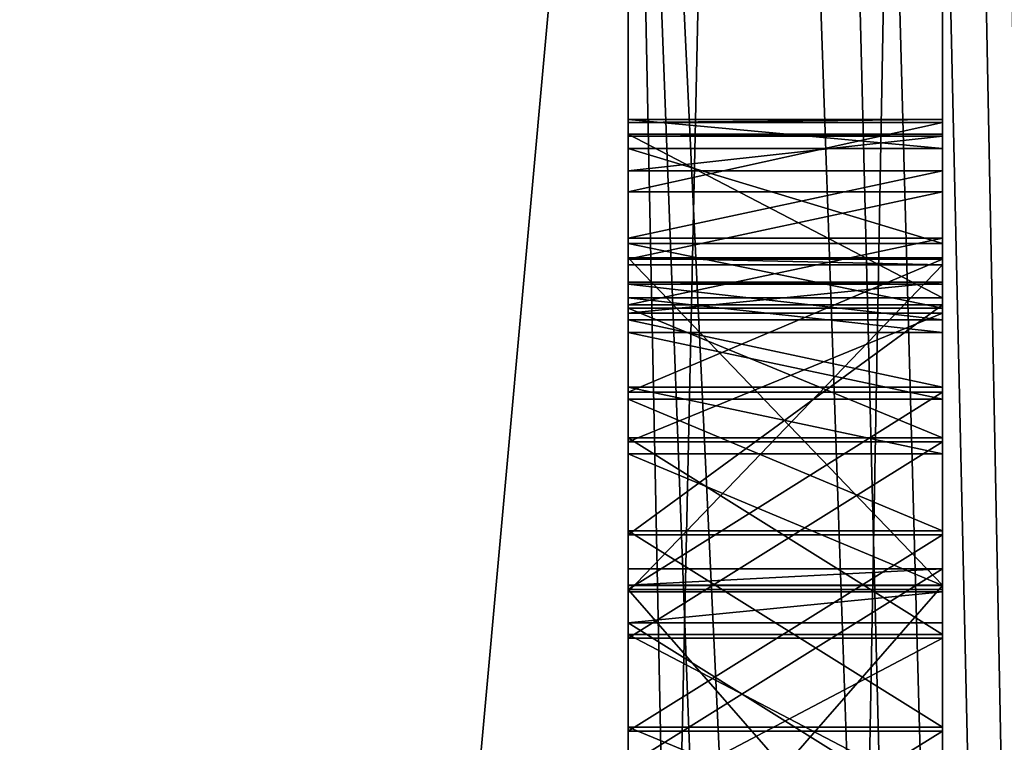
# Model space of a CAD drawing. Header units: millimetres. Extents: x -25 to 90, y -3 to 328.
# Tile 47 of 139: x 40.306 to 40.62, y 49.487 to 49.716. Entities that reach past the tile are written whole.
import ezdxf

# ---------------------------------------------------------------- set-up
doc = ezdxf.new("R2010")
doc.units = ezdxf.units.MM
doc.header["$LTSCALE"] = 65.185185
for name, color, linetype in [('101', 7, 'CONTINUOUS'), ('112', 7, 'CONTINUOUS'), ('115', 7, 'CONTINUOUS'), ('116', 7, 'CONTINUOUS'), ('119', 7, 'CONTINUOUS'), ('120', 7, 'CONTINUOUS'), ('124', 7, 'CONTINUOUS'), ('129', 7, 'CONTINUOUS'), ('130', 7, 'CONTINUOUS'), ('131', 7, 'CONTINUOUS'), ('132', 7, 'CONTINUOUS'), ('133', 7, 'CONTINUOUS'), ('134', 7, 'CONTINUOUS'), ('135', 7, 'CONTINUOUS'), ('342', 7, 'CONTINUOUS'), ('343', 7, 'CONTINUOUS'), ('344', 7, 'CONTINUOUS'), ('345', 7, 'CONTINUOUS'), ('346', 7, 'CONTINUOUS'), ('347', 7, 'CONTINUOUS'), ('348', 7, 'CONTINUOUS'), ('349', 7, 'CONTINUOUS'), ('350', 7, 'CONTINUOUS'), ('351', 7, 'CONTINUOUS'), ('352', 7, 'CONTINUOUS'), ('353', 7, 'CONTINUOUS'), ('354', 7, 'CONTINUOUS'), ('358', 7, 'CONTINUOUS'), ('359', 7, 'CONTINUOUS'), ('360', 7, 'CONTINUOUS'), ('361', 7, 'CONTINUOUS'), ('362', 7, 'CONTINUOUS'), ('363', 7, 'CONTINUOUS'), ('364', 7, 'CONTINUOUS'), ('365', 7, 'CONTINUOUS'), ('366', 7, 'CONTINUOUS'), ('367', 7, 'CONTINUOUS'), ('368', 7, 'CONTINUOUS'), ('369', 7, 'CONTINUOUS'), ('378', 7, 'CONTINUOUS'), ('379', 7, 'CONTINUOUS'), ('380', 7, 'CONTINUOUS'), ('381', 7, 'CONTINUOUS'), ('382', 7, 'CONTINUOUS'), ('383', 7, 'CONTINUOUS'), ('384', 7, 'CONTINUOUS'), ('385', 7, 'CONTINUOUS'), ('386', 7, 'CONTINUOUS'), ('387', 7, 'CONTINUOUS'), ('397', 7, 'CONTINUOUS'), ('399', 7, 'CONTINUOUS'), ('4', 7, 'CONTINUOUS'), ('404', 7, 'CONTINUOUS'), ('405', 7, 'CONTINUOUS'), ('7', 7, 'CONTINUOUS'), ('727', 7, 'CONTINUOUS'), ('731', 7, 'CONTINUOUS')]:
    doc.layers.add(name, color=color, linetype=linetype)

msp = doc.modelspace()

# ---------------------------------------------------------------- linework, layer by layer
at = {"layer": '101', "linetype": 'CONTINUOUS'}
for points in [[(40.5, 50, -21), (40.5, 43.5104, -19.97211), (0, 50, -21), (40.5, 50, -21)], [(0, 50, -21), (40.5, 43.5104, -19.97211), (6.77754, 44.62909, -20.30156), (0, 50, -21)], [(40.5, 50, 21), (0, 50, 21), (6.77732, 44.62926, 20.30161), (40.5, 50, 21)], [(40.5, 43.5104, 19.97211), (40.5, 50, 21), (6.77732, 44.62926, 20.30161), (40.5, 43.5104, 19.97211)]]:
    msp.add_3dface(points, dxfattribs=at)
at = {"layer": '112', "linetype": 'CONTINUOUS'}
for points in [[(40.5, 55.22419, 16.07227), (40.5, 50, 16.29282), (40.5, 49.35431, 16.3381), (40.5, 55.22419, 16.07227)], [(40.5, 50.54157, 16.34106), (40.5, 55.22419, 16.07227), (40.5, 49.40637, 16.33962), (40.5, 50.54157, 16.34106)], [(40.5, 55.22419, 16.07227), (40.5, 49.35431, 16.3381), (40.5, 49.40637, 16.33962), (40.5, 55.22419, 16.07227)], [(40.5, 44.77581, -16.07227), (40.5, 50, -16.29282), (40.5, 50.61444, -16.33848), (40.5, 44.77581, -16.07227)], [(40.5, 50.55198, -16.34071), (40.5, 44.77581, -16.07227), (40.5, 50.61444, -16.33848), (40.5, 50.55198, -16.34071)], [(40.5, 49.47925, -16.34176), (40.5, 44.77581, -16.07227), (40.5, 50.55198, -16.34071), (40.5, 49.47925, -16.34176)], [(40.5, 50.31248, -16.34713), (40.5, 49.47925, -16.34176), (40.5, 50.55198, -16.34071), (40.5, 50.31248, -16.34713)], [(40.5, 50.48951, 16.34268), (40.5, 50.54157, 16.34106), (40.5, 49.5209, 16.34298), (40.5, 50.48951, 16.34268)], [(40.5, 49.5209, 16.34298), (40.5, 50.54157, 16.34106), (40.5, 49.40637, 16.33962), (40.5, 49.5209, 16.34298)], [(40.5, 50.29165, 16.34742), (40.5, 50.48951, 16.34268), (40.5, 49.58338, 16.34481), (40.5, 50.29165, 16.34742)], [(40.5, 49.58338, 16.34481), (40.5, 50.48951, 16.34268), (40.5, 49.5209, 16.34298), (40.5, 49.58338, 16.34481)], [(40.5, 49.54172, -16.34391), (40.5, 49.47925, -16.34176), (40.5, 50.31248, -16.34713), (40.5, 49.54172, -16.34391)], [(40.5, 49.54172, -16.34391), (40.5, 50.31248, -16.34713), (40.5, 50.24999, -16.34809), (40.5, 49.54172, -16.34391)], [(40.5, 49.77083, 16.34953), (40.5, 50.29165, 16.34742), (40.5, 49.58338, 16.34481), (40.5, 49.77083, 16.34953)], [(40.5, 49.89583, -16.34968), (40.5, 49.54172, -16.34391), (40.5, 50.24999, -16.34809), (40.5, 49.89583, -16.34968)], [(40.5, 50, -16.29282), (40.5, 44.77581, -16.07227), (40.5, 44.96352, -15.49483), (40.5, 50, -16.29282)], [(40.5, 50, -16.9), (40.5, 47.35529, -16.69178), (40.5, 49.46205, -16.84146), (40.5, 50, -16.9)], [(40.5, 50, -16.9), (40.5, 49.46205, -16.84146), (40.5, 49.52452, -16.84361), (40.5, 50, -16.9)], [(40.5, 50, -16.9), (40.5, 49.52452, -16.84361), (40.5, 49.89329, -16.84967), (40.5, 50, -16.9)], [(40.5, 44.77581, 16.07227), (40.5, 50, 16.9), (40.5, 49.42794, 16.67018), (40.5, 44.77581, 16.07227)], [(40.5, 50, 16.9), (40.5, 49.84299, 16.69012), (40.5, 49.55258, 16.68448), (40.5, 50, 16.9)], [(40.5, 49.42794, 16.67018), (40.5, 50, 16.9), (40.5, 49.4901, 16.68265), (40.5, 49.42794, 16.67018)], [(40.5, 49.4901, 16.68265), (40.5, 50, 16.9), (40.5, 49.55258, 16.68448), (40.5, 49.4901, 16.68265)], [(40.5, 44.96352, 15.49483), (40.5, 44.77581, 16.07227), (40.5, 50, 16.29282), (40.5, 44.96352, 15.49483)], [(40.5, 50, 16.29282), (40.5, 44.77581, 16.07227), (40.5, 49.35431, 16.3381), (40.5, 50, 16.29282)], [(40.5, 49.8437, -16.36005), (40.5, 49.54172, -16.34391), (40.5, 49.89583, -16.34968), (40.5, 49.8437, -16.36005)], [(40.5, 49.89329, -16.84967), (40.5, 49.52452, -16.84361), (40.5, 49.84126, -16.83877), (40.5, 49.89329, -16.84967)], [(40.5, 49.79145, -16.3917), (40.5, 49.54172, -16.34391), (40.5, 49.8437, -16.36005), (40.5, 49.79145, -16.3917)], [(40.5, 49.84299, 16.69012), (40.5, 49.81177, 16.67941), (40.5, 49.55258, 16.68448), (40.5, 49.84299, 16.69012)], [(40.5, 49.84126, -16.83877), (40.5, 49.52452, -16.84361), (40.5, 49.78934, -16.80659), (40.5, 49.84126, -16.83877)], [(40.5, 49.81177, 16.67941), (40.5, 49.79098, 16.65809), (40.5, 49.62577, 16.67598), (40.5, 49.81177, 16.67941)], [(40.5, 49.55258, 16.68448), (40.5, 49.81177, 16.67941), (40.5, 49.62577, 16.67598), (40.5, 49.55258, 16.68448)], [(40.5, 49.75999, -16.4341), (40.5, 49.54172, -16.34391), (40.5, 49.79145, -16.3917), (40.5, 49.75999, -16.4341)], [(40.5, 49.79098, 16.65809), (40.5, 49.77026, 16.60485), (40.5, 49.66836, 16.6453), (40.5, 49.79098, 16.65809)], [(40.5, 49.62577, 16.67598), (40.5, 49.79098, 16.65809), (40.5, 49.64691, 16.66596), (40.5, 49.62577, 16.67598)], [(40.5, 49.64691, 16.66596), (40.5, 49.79098, 16.65809), (40.5, 49.66836, 16.6453), (40.5, 49.64691, 16.66596)], [(40.5, 49.52452, -16.84361), (40.5, 49.5344, -16.55655), (40.5, 49.78934, -16.80659), (40.5, 49.52452, -16.84361)], [(40.5, 49.78934, -16.80659), (40.5, 49.5344, -16.55655), (40.5, 49.7583, -16.76388), (40.5, 49.78934, -16.80659)], [(40.5, 49.77026, 16.60485), (40.5, 49.77083, 16.34953), (40.5, 49.68002, 16.60307), (40.5, 49.77026, 16.60485)], [(40.5, 49.68002, 16.60307), (40.5, 49.77083, 16.34953), (40.5, 49.62795, 16.60155), (40.5, 49.68002, 16.60307)], [(40.5, 49.62795, 16.60155), (40.5, 49.77083, 16.34953), (40.5, 49.66168, 16.51739), (40.5, 49.62795, 16.60155)], [(40.5, 49.66168, 16.51739), (40.5, 49.77083, 16.34953), (40.5, 49.68376, 16.47547), (40.5, 49.66168, 16.51739)], [(40.5, 49.68376, 16.47547), (40.5, 49.77083, 16.34953), (40.5, 49.68469, 16.44357), (40.5, 49.68376, 16.47547)], [(40.5, 49.68469, 16.44357), (40.5, 49.77083, 16.34953), (40.5, 49.67553, 16.40073), (40.5, 49.68469, 16.44357)], [(40.5, 49.67553, 16.40073), (40.5, 49.77083, 16.34953), (40.5, 49.64522, 16.36791), (40.5, 49.67553, 16.40073)], [(40.5, 49.64522, 16.36791), (40.5, 49.77083, 16.34953), (40.5, 49.62471, 16.35667), (40.5, 49.64522, 16.36791)], [(40.5, 49.62471, 16.35667), (40.5, 49.77083, 16.34953), (40.5, 49.58338, 16.34481), (40.5, 49.62471, 16.35667)], [(40.5, 49.66836, 16.6453), (40.5, 49.77026, 16.60485), (40.5, 49.67939, 16.62434), (40.5, 49.66836, 16.6453)], [(40.5, 49.67939, 16.62434), (40.5, 49.77026, 16.60485), (40.5, 49.68002, 16.60307), (40.5, 49.67939, 16.62434)], [(40.5, 49.73888, -16.48718), (40.5, 49.54172, -16.34391), (40.5, 49.75999, -16.4341), (40.5, 49.73888, -16.48718)], [(40.5, 49.7583, -16.76388), (40.5, 49.5344, -16.55655), (40.5, 49.73774, -16.71058), (40.5, 49.7583, -16.76388)], [(40.5, 49.53659, -16.49276), (40.5, 49.54172, -16.34391), (40.5, 49.73888, -16.48718), (40.5, 49.53659, -16.49276)], [(40.5, 49.6407, -16.49634), (40.5, 49.53659, -16.49276), (40.5, 49.73888, -16.48718), (40.5, 49.6407, -16.49634)], [(40.5, 49.72809, -16.5616), (40.5, 49.6407, -16.49634), (40.5, 49.73888, -16.48718), (40.5, 49.72809, -16.5616)], [(40.5, 49.73774, -16.71058), (40.5, 49.5344, -16.55655), (40.5, 49.72771, -16.63606), (40.5, 49.73774, -16.71058)], [(40.5, 49.6385, -16.56013), (40.5, 49.6407, -16.49634), (40.5, 49.72809, -16.5616), (40.5, 49.6385, -16.56013)], [(40.5, 49.72771, -16.63606), (40.5, 49.6385, -16.56013), (40.5, 49.72809, -16.5616), (40.5, 49.72771, -16.63606)], [(40.5, 49.5344, -16.55655), (40.5, 49.6385, -16.56013), (40.5, 49.72771, -16.63606), (40.5, 49.5344, -16.55655)], [(40.5, 49.64024, 16.53805), (40.5, 49.62795, 16.60155), (40.5, 49.66168, 16.51739), (40.5, 49.64024, 16.53805)], [(40.5, 49.59796, 16.5581), (40.5, 49.62795, 16.60155), (40.5, 49.64024, 16.53805), (40.5, 49.59796, 16.5581)], [(40.5, 49.61692, 16.62251), (40.5, 49.62795, 16.60155), (40.5, 49.4295, 16.61701), (40.5, 49.61692, 16.62251)], [(40.5, 49.4295, 16.61701), (40.5, 49.62795, 16.60155), (40.5, 49.41971, 16.59544), (40.5, 49.4295, 16.61701)], [(40.5, 49.41971, 16.59544), (40.5, 49.62795, 16.60155), (40.5, 49.59796, 16.5581), (40.5, 49.41971, 16.59544)], [(40.5, 49.59578, 16.63253), (40.5, 49.61692, 16.62251), (40.5, 49.45001, 16.62826), (40.5, 49.59578, 16.63253)], [(40.5, 49.45001, 16.62826), (40.5, 49.61692, 16.62251), (40.5, 49.4295, 16.61701), (40.5, 49.45001, 16.62826)], [(40.5, 49.53518, 16.5669), (40.5, 49.41971, 16.59544), (40.5, 49.59796, 16.5581), (40.5, 49.53518, 16.5669)], [(40.5, 49.55382, 16.64194), (40.5, 49.59578, 16.63253), (40.5, 49.49135, 16.64011), (40.5, 49.55382, 16.64194)], [(40.5, 49.49135, 16.64011), (40.5, 49.59578, 16.63253), (40.5, 49.45001, 16.62826), (40.5, 49.49135, 16.64011)], [(40.5, 49.42065, 16.56354), (40.5, 49.41971, 16.59544), (40.5, 49.53518, 16.5669), (40.5, 49.42065, 16.56354)], [(40.5, 49.46853, 16.35209), (40.5, 49.5209, 16.34298), (40.5, 49.40637, 16.33962), (40.5, 49.46853, 16.35209)]]:
    msp.add_3dface(points, dxfattribs=at)
at = {"layer": '115', "linetype": 'CONTINUOUS'}
for points in [[(40.5, 45.30261, -19.31948), (40.5, 57.08937, -18.57549), (40.71787, 57.15094, -18.7652), (40.5, 45.30261, -19.31948)], [(40.5, 45.30261, -19.31948), (40.71787, 57.15094, -18.7652), (40.71787, 45.24081, -19.50945), (40.5, 45.30261, -19.31948)], [(40.5, 57.08937, 18.57549), (40.5, 45.30261, 19.31948), (40.71787, 57.15094, 18.7652), (40.5, 57.08937, 18.57549)], [(40.5, 45.30261, 19.31948), (40.71787, 45.24081, 19.50945), (40.71787, 57.15094, 18.7652), (40.5, 45.30261, 19.31948)]]:
    msp.add_3dface(points, dxfattribs=at)
at = {"layer": '116', "linetype": 'CONTINUOUS'}
for points in [[(40.5, 56.93018, 17.45206), (40.68118, 57.03009, 17.19714), (40.68118, 46.24891, 18.19596), (40.5, 56.93018, 17.45206)], [(40.5, 50.09863, -18.77744), (40.5, 48.69976, -18.73263), (40.68118, 57.03009, -17.19714), (40.5, 50.09863, -18.77744)], [(40.5, 48.69976, -18.73263), (40.68118, 46.24891, -18.19596), (40.68118, 57.03009, -17.19714), (40.5, 48.69976, -18.73263)], [(40.5, 55.61103, 17.91977), (40.5, 56.93018, 17.45206), (40.68118, 46.24891, 18.19596), (40.5, 55.61103, 17.91977)], [(40.5, 54.26082, 18.2879), (40.5, 55.61103, 17.91977), (40.68118, 46.24891, 18.19596), (40.5, 54.26082, 18.2879)], [(40.5, 52.88685, 18.55446), (40.5, 54.26082, 18.2879), (40.68118, 46.24891, 18.19596), (40.5, 52.88685, 18.55446)], [(40.5, 51.4969, 18.71794), (40.5, 52.88685, 18.55446), (40.68118, 46.24891, 18.19596), (40.5, 51.4969, 18.71794)], [(40.5, 50.09863, 18.77744), (40.5, 51.4969, 18.71794), (40.68118, 46.24891, 18.19596), (40.5, 50.09863, 18.77744)], [(40.5, 48.69976, 18.73263), (40.5, 50.09863, 18.77744), (40.68118, 46.24891, 18.19596), (40.5, 48.69976, 18.73263)]]:
    msp.add_3dface(points, dxfattribs=at)
at = {"layer": '119', "linetype": 'CONTINUOUS'}
for points in [[(40.7, 55.28419, -16.26307), (40.7, 44.71581, -16.26307), (40.5, 52.64471, -16.69178), (40.7, 55.28419, -16.26307)], [(40.7, 44.71581, -16.26307), (40.5, 50, -16.9), (40.5, 52.64471, -16.69178), (40.7, 44.71581, -16.26307)], [(40.7, 44.71581, -16.26307), (40.5, 47.35529, -16.69178), (40.5, 50, -16.9), (40.7, 44.71581, -16.26307)]]:
    msp.add_3dface(points, dxfattribs=at)
at = {"layer": '120', "linetype": 'CONTINUOUS'}
for points in [[(40.5, 50, 16.9), (40.7, 44.71581, 16.26307), (40.7, 55.28419, 16.26307), (40.5, 50, 16.9)], [(40.5, 50, 16.9), (40.5, 44.77581, 16.07227), (40.7, 44.71581, 16.26307), (40.5, 50, 16.9)]]:
    msp.add_3dface(points, dxfattribs=at)
at = {"layer": '124', "linetype": 'CONTINUOUS'}
for points in [[(40.6, 49.6385, -16.56013), (40.6, 49.5344, -16.55655), (40.6, 49.6407, -16.49634), (40.6, 49.6385, -16.56013)], [(40.6, 49.6407, -16.49634), (40.6, 49.5344, -16.55655), (40.6, 49.47193, -16.5544), (40.6, 49.6407, -16.49634)], [(40.6, 49.53659, -16.49276), (40.6, 49.6407, -16.49634), (40.6, 49.22208, -16.5458), (40.6, 49.53659, -16.49276)], [(40.6, 49.22208, -16.5458), (40.6, 49.6407, -16.49634), (40.6, 49.29496, -16.54831), (40.6, 49.22208, -16.5458)], [(40.6, 49.29496, -16.54831), (40.6, 49.6407, -16.49634), (40.6, 49.47193, -16.5544), (40.6, 49.29496, -16.54831)], [(40.6, 49.54172, -16.34391), (40.6, 49.53659, -16.49276), (40.6, 49.47413, -16.49061), (40.6, 49.54172, -16.34391)], [(40.6, 49.47925, -16.34176), (40.6, 49.54172, -16.34391), (40.6, 49.47413, -16.49061), (40.6, 49.47925, -16.34176)], [(40.6, 49.47413, -16.49061), (40.6, 49.53659, -16.49276), (40.6, 49.22208, -16.5458), (40.6, 49.47413, -16.49061)], [(40.6, 49.5344, -16.55655), (40.6, 49.52452, -16.84361), (40.6, 49.46498, -16.75641), (40.6, 49.5344, -16.55655)], [(40.6, 49.47193, -16.5544), (40.6, 49.5344, -16.55655), (40.6, 49.46498, -16.75641), (40.6, 49.47193, -16.5544)], [(40.6, 49.52452, -16.84361), (40.6, 49.46205, -16.84146), (40.6, 49.46498, -16.75641), (40.6, 49.52452, -16.84361)]]:
    msp.add_3dface(points, dxfattribs=at)
at = {"layer": '129', "linetype": 'CONTINUOUS'}
for points in [[(40.5, 49.47925, -16.34176), (40.5, 49.54172, -16.34391), (40.6, 49.54172, -16.34391), (40.5, 49.47925, -16.34176)], [(40.5, 49.47925, -16.34176), (40.6, 49.54172, -16.34391), (40.6, 49.47925, -16.34176), (40.5, 49.47925, -16.34176)]]:
    msp.add_3dface(points, dxfattribs=at)
at = {"layer": '130', "linetype": 'CONTINUOUS'}
for points in [[(40.5, 49.54172, -16.34391), (40.5, 49.53659, -16.49276), (40.6, 49.54172, -16.34391), (40.5, 49.54172, -16.34391)], [(40.5, 49.53659, -16.49276), (40.6, 49.53659, -16.49276), (40.6, 49.54172, -16.34391), (40.5, 49.53659, -16.49276)]]:
    msp.add_3dface(points, dxfattribs=at)
at = {"layer": '131', "linetype": 'CONTINUOUS'}
for points in [[(40.5, 49.53659, -16.49276), (40.5, 49.6407, -16.49634), (40.6, 49.53659, -16.49276), (40.5, 49.53659, -16.49276)], [(40.5, 49.6407, -16.49634), (40.6, 49.6407, -16.49634), (40.6, 49.53659, -16.49276), (40.5, 49.6407, -16.49634)]]:
    msp.add_3dface(points, dxfattribs=at)
at = {"layer": '132', "linetype": 'CONTINUOUS'}
for points in [[(40.5, 49.6407, -16.49634), (40.5, 49.6385, -16.56013), (40.6, 49.6385, -16.56013), (40.5, 49.6407, -16.49634)], [(40.5, 49.6407, -16.49634), (40.6, 49.6385, -16.56013), (40.6, 49.6407, -16.49634), (40.5, 49.6407, -16.49634)]]:
    msp.add_3dface(points, dxfattribs=at)
at = {"layer": '133', "linetype": 'CONTINUOUS'}
for points in [[(40.5, 49.6385, -16.56013), (40.5, 49.5344, -16.55655), (40.6, 49.6385, -16.56013), (40.5, 49.6385, -16.56013)], [(40.5, 49.5344, -16.55655), (40.6, 49.5344, -16.55655), (40.6, 49.6385, -16.56013), (40.5, 49.5344, -16.55655)]]:
    msp.add_3dface(points, dxfattribs=at)
at = {"layer": '134', "linetype": 'CONTINUOUS'}
for points in [[(40.5, 49.5344, -16.55655), (40.5, 49.52452, -16.84361), (40.6, 49.5344, -16.55655), (40.5, 49.5344, -16.55655)], [(40.5, 49.52452, -16.84361), (40.6, 49.52452, -16.84361), (40.6, 49.5344, -16.55655), (40.5, 49.52452, -16.84361)]]:
    msp.add_3dface(points, dxfattribs=at)
at = {"layer": '135', "linetype": 'CONTINUOUS'}
for points in [[(40.5, 49.52452, -16.84361), (40.5, 49.46205, -16.84146), (40.6, 49.46205, -16.84146), (40.5, 49.52452, -16.84361)], [(40.5, 49.52452, -16.84361), (40.6, 49.46205, -16.84146), (40.6, 49.52452, -16.84361), (40.5, 49.52452, -16.84361)]]:
    msp.add_3dface(points, dxfattribs=at)
at = {"layer": '342', "linetype": 'CONTINUOUS'}
for points in [[(40.5, 49.42794, 16.67018), (40.5, 49.4901, 16.68265), (40.6, 49.4901, 16.68265), (40.5, 49.42794, 16.67018)], [(40.6, 49.42794, 16.67018), (40.5, 49.42794, 16.67018), (40.6, 49.4901, 16.68265), (40.6, 49.42794, 16.67018)]]:
    msp.add_3dface(points, dxfattribs=at)
at = {"layer": '343', "linetype": 'CONTINUOUS'}
for points in [[(40.5, 49.4901, 16.68265), (40.5, 49.55258, 16.68448), (40.6, 49.55258, 16.68448), (40.5, 49.4901, 16.68265)], [(40.6, 49.4901, 16.68265), (40.5, 49.4901, 16.68265), (40.6, 49.55258, 16.68448), (40.6, 49.4901, 16.68265)]]:
    msp.add_3dface(points, dxfattribs=at)
at = {"layer": '344', "linetype": 'CONTINUOUS'}
for points in [[(40.5, 49.55258, 16.68448), (40.5, 49.62577, 16.67598), (40.6, 49.62577, 16.67598), (40.5, 49.55258, 16.68448)], [(40.6, 49.55258, 16.68448), (40.5, 49.55258, 16.68448), (40.6, 49.62577, 16.67598), (40.6, 49.55258, 16.68448)]]:
    msp.add_3dface(points, dxfattribs=at)
at = {"layer": '345', "linetype": 'CONTINUOUS'}
for points in [[(40.5, 49.62577, 16.67598), (40.5, 49.64691, 16.66596), (40.6, 49.64691, 16.66596), (40.5, 49.62577, 16.67598)], [(40.6, 49.62577, 16.67598), (40.5, 49.62577, 16.67598), (40.6, 49.64691, 16.66596), (40.6, 49.62577, 16.67598)]]:
    msp.add_3dface(points, dxfattribs=at)
at = {"layer": '346', "linetype": 'CONTINUOUS'}
for points in [[(40.5, 49.64691, 16.66596), (40.5, 49.66836, 16.6453), (40.6, 49.66836, 16.6453), (40.5, 49.64691, 16.66596)], [(40.6, 49.64691, 16.66596), (40.5, 49.64691, 16.66596), (40.6, 49.66836, 16.6453), (40.6, 49.64691, 16.66596)]]:
    msp.add_3dface(points, dxfattribs=at)
at = {"layer": '347', "linetype": 'CONTINUOUS'}
for points in [[(40.5, 49.66836, 16.6453), (40.5, 49.67939, 16.62434), (40.6, 49.67939, 16.62434), (40.5, 49.66836, 16.6453)], [(40.6, 49.66836, 16.6453), (40.5, 49.66836, 16.6453), (40.6, 49.67939, 16.62434), (40.6, 49.66836, 16.6453)]]:
    msp.add_3dface(points, dxfattribs=at)
at = {"layer": '348', "linetype": 'CONTINUOUS'}
for points in [[(40.5, 49.67939, 16.62434), (40.5, 49.68002, 16.60307), (40.6, 49.68002, 16.60307), (40.5, 49.67939, 16.62434)], [(40.6, 49.67939, 16.62434), (40.5, 49.67939, 16.62434), (40.6, 49.68002, 16.60307), (40.6, 49.67939, 16.62434)]]:
    msp.add_3dface(points, dxfattribs=at)
at = {"layer": '349', "linetype": 'CONTINUOUS'}
for points in [[(40.5, 49.68002, 16.60307), (40.5, 49.62795, 16.60155), (40.6, 49.62795, 16.60155), (40.5, 49.68002, 16.60307)], [(40.6, 49.68002, 16.60307), (40.5, 49.68002, 16.60307), (40.6, 49.62795, 16.60155), (40.6, 49.68002, 16.60307)]]:
    msp.add_3dface(points, dxfattribs=at)
at = {"layer": '350', "linetype": 'CONTINUOUS'}
for points in [[(40.5, 49.62795, 16.60155), (40.5, 49.61692, 16.62251), (40.6, 49.61692, 16.62251), (40.5, 49.62795, 16.60155)], [(40.6, 49.62795, 16.60155), (40.5, 49.62795, 16.60155), (40.6, 49.61692, 16.62251), (40.6, 49.62795, 16.60155)]]:
    msp.add_3dface(points, dxfattribs=at)
at = {"layer": '351', "linetype": 'CONTINUOUS'}
for points in [[(40.5, 49.61692, 16.62251), (40.5, 49.59578, 16.63253), (40.6, 49.59578, 16.63253), (40.5, 49.61692, 16.62251)], [(40.6, 49.61692, 16.62251), (40.5, 49.61692, 16.62251), (40.6, 49.59578, 16.63253), (40.6, 49.61692, 16.62251)]]:
    msp.add_3dface(points, dxfattribs=at)
at = {"layer": '352', "linetype": 'CONTINUOUS'}
for points in [[(40.5, 49.59578, 16.63253), (40.5, 49.55382, 16.64194), (40.6, 49.55382, 16.64194), (40.5, 49.59578, 16.63253)], [(40.6, 49.59578, 16.63253), (40.5, 49.59578, 16.63253), (40.6, 49.55382, 16.64194), (40.6, 49.59578, 16.63253)]]:
    msp.add_3dface(points, dxfattribs=at)
at = {"layer": '353', "linetype": 'CONTINUOUS'}
for points in [[(40.5, 49.55382, 16.64194), (40.5, 49.49135, 16.64011), (40.6, 49.49135, 16.64011), (40.5, 49.55382, 16.64194)], [(40.6, 49.55382, 16.64194), (40.5, 49.55382, 16.64194), (40.6, 49.49135, 16.64011), (40.6, 49.55382, 16.64194)]]:
    msp.add_3dface(points, dxfattribs=at)
at = {"layer": '354', "linetype": 'CONTINUOUS'}
for points in [[(40.5, 49.49135, 16.64011), (40.5, 49.45001, 16.62826), (40.6, 49.45001, 16.62826), (40.5, 49.49135, 16.64011)], [(40.6, 49.49135, 16.64011), (40.5, 49.49135, 16.64011), (40.6, 49.45001, 16.62826), (40.6, 49.49135, 16.64011)]]:
    msp.add_3dface(points, dxfattribs=at)
at = {"layer": '358', "linetype": 'CONTINUOUS'}
for points in [[(40.5, 49.42065, 16.56354), (40.5, 49.53518, 16.5669), (40.6, 49.42065, 16.56354), (40.5, 49.42065, 16.56354)], [(40.6, 49.42065, 16.56354), (40.5, 49.53518, 16.5669), (40.6, 49.53518, 16.5669), (40.6, 49.42065, 16.56354)]]:
    msp.add_3dface(points, dxfattribs=at)
at = {"layer": '359', "linetype": 'CONTINUOUS'}
for points in [[(40.5, 49.53518, 16.5669), (40.5, 49.59796, 16.5581), (40.6, 49.59796, 16.5581), (40.5, 49.53518, 16.5669)], [(40.6, 49.53518, 16.5669), (40.5, 49.53518, 16.5669), (40.6, 49.59796, 16.5581), (40.6, 49.53518, 16.5669)]]:
    msp.add_3dface(points, dxfattribs=at)
at = {"layer": '360', "linetype": 'CONTINUOUS'}
for points in [[(40.5, 49.59796, 16.5581), (40.5, 49.64024, 16.53805), (40.6, 49.64024, 16.53805), (40.5, 49.59796, 16.5581)], [(40.6, 49.59796, 16.5581), (40.5, 49.59796, 16.5581), (40.6, 49.64024, 16.53805), (40.6, 49.59796, 16.5581)]]:
    msp.add_3dface(points, dxfattribs=at)
at = {"layer": '361', "linetype": 'CONTINUOUS'}
for points in [[(40.5, 49.64024, 16.53805), (40.5, 49.66168, 16.51739), (40.6, 49.66168, 16.51739), (40.5, 49.64024, 16.53805)], [(40.6, 49.64024, 16.53805), (40.5, 49.64024, 16.53805), (40.6, 49.66168, 16.51739), (40.6, 49.64024, 16.53805)]]:
    msp.add_3dface(points, dxfattribs=at)
at = {"layer": '362', "linetype": 'CONTINUOUS'}
for points in [[(40.5, 49.66168, 16.51739), (40.5, 49.68376, 16.47547), (40.6, 49.68376, 16.47547), (40.5, 49.66168, 16.51739)], [(40.6, 49.66168, 16.51739), (40.5, 49.66168, 16.51739), (40.6, 49.68376, 16.47547), (40.6, 49.66168, 16.51739)]]:
    msp.add_3dface(points, dxfattribs=at)
at = {"layer": '363', "linetype": 'CONTINUOUS'}
for points in [[(40.5, 49.68376, 16.47547), (40.5, 49.68469, 16.44357), (40.6, 49.68469, 16.44357), (40.5, 49.68376, 16.47547)], [(40.6, 49.68376, 16.47547), (40.5, 49.68376, 16.47547), (40.6, 49.68469, 16.44357), (40.6, 49.68376, 16.47547)]]:
    msp.add_3dface(points, dxfattribs=at)
at = {"layer": '364', "linetype": 'CONTINUOUS'}
for points in [[(40.5, 49.68469, 16.44357), (40.5, 49.67553, 16.40073), (40.6, 49.67553, 16.40073), (40.5, 49.68469, 16.44357)], [(40.6, 49.68469, 16.44357), (40.5, 49.68469, 16.44357), (40.6, 49.67553, 16.40073), (40.6, 49.68469, 16.44357)]]:
    msp.add_3dface(points, dxfattribs=at)
at = {"layer": '365', "linetype": 'CONTINUOUS'}
for points in [[(40.5, 49.67553, 16.40073), (40.5, 49.64522, 16.36791), (40.6, 49.64522, 16.36791), (40.5, 49.67553, 16.40073)], [(40.6, 49.67553, 16.40073), (40.5, 49.67553, 16.40073), (40.6, 49.64522, 16.36791), (40.6, 49.67553, 16.40073)]]:
    msp.add_3dface(points, dxfattribs=at)
at = {"layer": '366', "linetype": 'CONTINUOUS'}
for points in [[(40.5, 49.64522, 16.36791), (40.5, 49.62471, 16.35667), (40.6, 49.62471, 16.35667), (40.5, 49.64522, 16.36791)], [(40.6, 49.64522, 16.36791), (40.5, 49.64522, 16.36791), (40.6, 49.62471, 16.35667), (40.6, 49.64522, 16.36791)]]:
    msp.add_3dface(points, dxfattribs=at)
at = {"layer": '367', "linetype": 'CONTINUOUS'}
for points in [[(40.5, 49.62471, 16.35667), (40.5, 49.58338, 16.34481), (40.6, 49.58338, 16.34481), (40.5, 49.62471, 16.35667)], [(40.6, 49.62471, 16.35667), (40.5, 49.62471, 16.35667), (40.6, 49.58338, 16.34481), (40.6, 49.62471, 16.35667)]]:
    msp.add_3dface(points, dxfattribs=at)
at = {"layer": '368', "linetype": 'CONTINUOUS'}
for points in [[(40.5, 49.58338, 16.34481), (40.5, 49.5209, 16.34298), (40.6, 49.5209, 16.34298), (40.5, 49.58338, 16.34481)], [(40.6, 49.58338, 16.34481), (40.5, 49.58338, 16.34481), (40.6, 49.5209, 16.34298), (40.6, 49.58338, 16.34481)]]:
    msp.add_3dface(points, dxfattribs=at)
at = {"layer": '369', "linetype": 'CONTINUOUS'}
for points in [[(40.5, 49.5209, 16.34298), (40.5, 49.46853, 16.35209), (40.6, 49.46853, 16.35209), (40.5, 49.5209, 16.34298)], [(40.6, 49.5209, 16.34298), (40.5, 49.5209, 16.34298), (40.6, 49.46853, 16.35209), (40.6, 49.5209, 16.34298)]]:
    msp.add_3dface(points, dxfattribs=at)
at = {"layer": '378', "linetype": 'CONTINUOUS'}
for points in [[(40.6, 49.46697, 16.40526), (40.5, 49.46697, 16.40526), (40.6, 49.51965, 16.38551), (40.6, 49.46697, 16.40526)], [(40.6, 49.51965, 16.38551), (40.5, 49.46697, 16.40526), (40.5, 49.51965, 16.38551), (40.6, 49.51965, 16.38551)]]:
    msp.add_3dface(points, dxfattribs=at)
at = {"layer": '379', "linetype": 'CONTINUOUS'}
for points in [[(40.6, 49.51965, 16.38551), (40.5, 49.51965, 16.38551), (40.6, 49.58213, 16.38735), (40.6, 49.51965, 16.38551)], [(40.6, 49.58213, 16.38735), (40.5, 49.51965, 16.38551), (40.5, 49.58213, 16.38735), (40.6, 49.58213, 16.38735)]]:
    msp.add_3dface(points, dxfattribs=at)
at = {"layer": '380', "linetype": 'CONTINUOUS'}
for points in [[(40.6, 49.58213, 16.38735), (40.5, 49.58213, 16.38735), (40.6, 49.62315, 16.40983), (40.6, 49.58213, 16.38735)], [(40.6, 49.62315, 16.40983), (40.5, 49.58213, 16.38735), (40.5, 49.62315, 16.40983), (40.6, 49.62315, 16.40983)]]:
    msp.add_3dface(points, dxfattribs=at)
at = {"layer": '381', "linetype": 'CONTINUOUS'}
for points in [[(40.6, 49.62315, 16.40983), (40.5, 49.62315, 16.40983), (40.6, 49.63294, 16.43141), (40.6, 49.62315, 16.40983)], [(40.6, 49.63294, 16.43141), (40.5, 49.62315, 16.40983), (40.5, 49.63294, 16.43141), (40.6, 49.63294, 16.43141)]]:
    msp.add_3dface(points, dxfattribs=at)
at = {"layer": '382', "linetype": 'CONTINUOUS'}
for points in [[(40.6, 49.63294, 16.43141), (40.5, 49.63294, 16.43141), (40.6, 49.63232, 16.45267), (40.6, 49.63294, 16.43141)], [(40.6, 49.63232, 16.45267), (40.5, 49.63294, 16.43141), (40.5, 49.63232, 16.45267), (40.6, 49.63232, 16.45267)]]:
    msp.add_3dface(points, dxfattribs=at)
at = {"layer": '383', "linetype": 'CONTINUOUS'}
for points in [[(40.6, 49.63232, 16.45267), (40.5, 49.63232, 16.45267), (40.6, 49.62097, 16.48427), (40.6, 49.63232, 16.45267)], [(40.6, 49.62097, 16.48427), (40.5, 49.63232, 16.45267), (40.5, 49.62097, 16.48427), (40.6, 49.62097, 16.48427)]]:
    msp.add_3dface(points, dxfattribs=at)
at = {"layer": '384', "linetype": 'CONTINUOUS'}
for points in [[(40.6, 49.62097, 16.48427), (40.5, 49.62097, 16.48427), (40.6, 49.59952, 16.50493), (40.6, 49.62097, 16.48427)], [(40.6, 49.59952, 16.50493), (40.5, 49.62097, 16.48427), (40.5, 49.59952, 16.50493), (40.6, 49.59952, 16.50493)]]:
    msp.add_3dface(points, dxfattribs=at)
at = {"layer": '385', "linetype": 'CONTINUOUS'}
for points in [[(40.6, 49.59952, 16.50493), (40.5, 49.59952, 16.50493), (40.6, 49.57839, 16.51495), (40.6, 49.59952, 16.50493)], [(40.6, 49.57839, 16.51495), (40.5, 49.59952, 16.50493), (40.5, 49.57839, 16.51495), (40.6, 49.57839, 16.51495)]]:
    msp.add_3dface(points, dxfattribs=at)
at = {"layer": '386', "linetype": 'CONTINUOUS'}
for points in [[(40.6, 49.57839, 16.51495), (40.5, 49.57839, 16.51495), (40.6, 49.53643, 16.52436), (40.6, 49.57839, 16.51495)], [(40.6, 49.53643, 16.52436), (40.5, 49.57839, 16.51495), (40.5, 49.53643, 16.52436), (40.6, 49.53643, 16.52436)]]:
    msp.add_3dface(points, dxfattribs=at)
at = {"layer": '387', "linetype": 'CONTINUOUS'}
for points in [[(40.5, 49.42189, 16.52101), (40.6, 49.42189, 16.52101), (40.6, 49.53643, 16.52436), (40.5, 49.42189, 16.52101)], [(40.5, 49.42189, 16.52101), (40.6, 49.53643, 16.52436), (40.5, 49.53643, 16.52436), (40.5, 49.42189, 16.52101)]]:
    msp.add_3dface(points, dxfattribs=at)
at = {"layer": '397', "linetype": 'CONTINUOUS'}
for points in [[(40.6, 45.01876, -15.33067), (41.45359, 54.82895, -14.86197), (40.6, 54.98124, -15.33067), (40.6, 45.01876, -15.33067)], [(41.45359, 45.17105, -14.86197), (41.45359, 54.82895, -14.86197), (40.6, 45.01876, -15.33067), (41.45359, 45.17105, -14.86197)]]:
    msp.add_3dface(points, dxfattribs=at)
at = {"layer": '399', "linetype": 'CONTINUOUS'}
for points in [[(41.45359, 54.82895, 14.86197), (41.45359, 45.17105, 14.86197), (40.6, 54.98124, 15.33067), (41.45359, 54.82895, 14.86197)], [(40.6, 54.98124, 15.33067), (41.45359, 45.17105, 14.86197), (40.6, 45.01876, 15.33067), (40.6, 54.98124, 15.33067)]]:
    msp.add_3dface(points, dxfattribs=at)
at = {"layer": '4', "color": 7, "linetype": 'CONTINUOUS', "true_color": 0x0833a0}
for points in [[(40.5, 57.08937, 18.57549), (40.5, 50, 21), (40.5, 45.30261, 19.31948), (40.5, 57.08937, 18.57549)], [(40.5, 45.30261, -19.31948), (40.5, 56.4896, -19.97211), (40.5, 57.08937, -18.57549), (40.5, 45.30261, -19.31948)], [(40.5, 50, -21), (40.5, 56.4896, -19.97211), (40.5, 45.30261, -19.31948), (40.5, 50, -21)], [(40.5, 48.69976, 18.73263), (40.5, 50, 18.75), (40.5, 50.09863, 18.77744), (40.5, 48.69976, 18.73263)], [(40.5, 50.09863, -18.77744), (40.5, 50, -18.75), (40.5, 48.69976, -18.73263), (40.5, 50.09863, -18.77744)], [(40.5, 48.52896, 18.6922), (40.5, 50, 18.75), (40.5, 48.69976, 18.73263), (40.5, 48.52896, 18.6922)], [(40.5, 50, -18.75), (40.5, 38.97891, -15.16898), (40.5, 48.69976, -18.73263), (40.5, 50, -18.75)], [(40.5, 43.5104, -19.97211), (40.5, 50, -21), (40.5, 45.30261, -19.31948), (40.5, 43.5104, -19.97211)], [(40.5, 50, 21), (40.5, 43.5104, 19.97211), (40.5, 45.30261, 19.31948), (40.5, 50, 21)]]:
    msp.add_3dface(points, dxfattribs=at)
at = {"layer": '404', "linetype": 'CONTINUOUS'}
for points in [[(40.5, 50, -16.29282), (40.6, 45.01876, -15.33067), (40.6, 54.98124, -15.33067), (40.5, 50, -16.29282)], [(40.5, 50, -16.29282), (40.5, 44.96352, -15.49483), (40.6, 45.01876, -15.33067), (40.5, 50, -16.29282)]]:
    msp.add_3dface(points, dxfattribs=at)
at = {"layer": '405', "linetype": 'CONTINUOUS'}
for points in [[(40.5, 50, 16.29282), (40.6, 54.98124, 15.33067), (40.6, 45.01876, 15.33067), (40.5, 50, 16.29282)], [(40.5, 44.96352, 15.49483), (40.5, 50, 16.29282), (40.6, 45.01876, 15.33067), (40.5, 44.96352, 15.49483)]]:
    msp.add_3dface(points, dxfattribs=at)
at = {"layer": '7', "color": 7, "linetype": 'CONTINUOUS', "true_color": 0x0833a0}
for points in [[(39.5, 50, 18.75), (40.5, 50, 18.75), (40.5, 48.52896, 18.6922), (39.5, 50, 18.75)], [(39.5, 50, 18.75), (40.5, 48.52896, 18.6922), (40.5, 47.06664, 18.51913), (39.5, 50, 18.75)], [(39.5, 50, 18.75), (40.5, 47.06664, 18.51913), (40.5, 45.62315, 18.232), (39.5, 50, 18.75)], [(39.5, 50, 18.75), (40.5, 45.62315, 18.232), (40.5, 44.20559, 17.83219), (39.5, 50, 18.75)], [(39.5, 50, 18.75), (40.5, 44.20559, 17.83219), (40.5, 42.82508, 17.3229), (39.5, 50, 18.75)], [(39.5, 50, 18.75), (40.5, 42.82508, 17.3229), (40.5, 41.48734, 16.7062), (39.5, 50, 18.75)], [(39.5, 50, 18.75), (40.5, 41.48734, 16.7062), (40.5, 40.20337, 15.98714), (39.5, 50, 18.75)], [(39.5, 50, 18.75), (40.5, 40.20337, 15.98714), (40.5, 38.97891, 15.16898), (39.5, 50, 18.75)], [(39.5, 50, 18.75), (40.5, 38.97891, 15.16898), (39.5, 38.97888, 15.16896), (39.5, 50, 18.75)], [(40.5, 50, -18.75), (39.5, 50, -18.75), (39.5, 38.97888, -15.16896), (40.5, 50, -18.75)], [(40.5, 38.97891, -15.16898), (40.5, 50, -18.75), (39.5, 38.97888, -15.16896), (40.5, 38.97891, -15.16898)]]:
    msp.add_3dface(points, dxfattribs=at)
at = {"layer": '727', "linetype": 'CONTINUOUS'}
for points in [[(40.5, 49.63294, 16.43141), (40.5, 49.62315, 16.40983), (40.5, 49.63232, 16.45267), (40.5, 49.63294, 16.43141)], [(40.5, 49.63232, 16.45267), (40.5, 49.62315, 16.40983), (40.5, 49.62097, 16.48427), (40.5, 49.63232, 16.45267)], [(40.5, 49.62315, 16.40983), (40.5, 49.58213, 16.38735), (40.5, 49.62097, 16.48427), (40.5, 49.62315, 16.40983)], [(40.5, 49.62097, 16.48427), (40.5, 49.58213, 16.38735), (40.5, 49.59952, 16.50493), (40.5, 49.62097, 16.48427)], [(40.5, 49.59952, 16.50493), (40.5, 49.58213, 16.38735), (40.5, 49.57839, 16.51495), (40.5, 49.59952, 16.50493)], [(40.5, 49.58213, 16.38735), (40.5, 49.51965, 16.38551), (40.5, 49.57839, 16.51495), (40.5, 49.58213, 16.38735)], [(40.5, 49.57839, 16.51495), (40.5, 49.51965, 16.38551), (40.5, 49.53643, 16.52436), (40.5, 49.57839, 16.51495)], [(40.5, 49.42376, 16.4572), (40.5, 49.42189, 16.52101), (40.5, 49.53643, 16.52436), (40.5, 49.42376, 16.4572)], [(40.5, 49.4348, 16.43624), (40.5, 49.42376, 16.4572), (40.5, 49.53643, 16.52436), (40.5, 49.4348, 16.43624)], [(40.5, 49.46697, 16.40526), (40.5, 49.4348, 16.43624), (40.5, 49.53643, 16.52436), (40.5, 49.46697, 16.40526)], [(40.5, 49.51965, 16.38551), (40.5, 49.46697, 16.40526), (40.5, 49.53643, 16.52436), (40.5, 49.51965, 16.38551)]]:
    msp.add_3dface(points, dxfattribs=at)
at = {"layer": '731', "linetype": 'CONTINUOUS'}
for points in [[(40.6, 49.68376, 16.47547), (40.6, 49.68469, 16.44357), (40.6, 49.63232, 16.45267), (40.6, 49.68376, 16.47547)], [(40.6, 49.68469, 16.44357), (40.6, 49.67553, 16.40073), (40.6, 49.63294, 16.43141), (40.6, 49.68469, 16.44357)], [(40.6, 49.68469, 16.44357), (40.6, 49.63294, 16.43141), (40.6, 49.63232, 16.45267), (40.6, 49.68469, 16.44357)], [(40.6, 49.66168, 16.51739), (40.6, 49.68376, 16.47547), (40.6, 49.57839, 16.51495), (40.6, 49.66168, 16.51739)], [(40.6, 49.68376, 16.47547), (40.6, 49.63232, 16.45267), (40.6, 49.62097, 16.48427), (40.6, 49.68376, 16.47547)], [(40.6, 49.68376, 16.47547), (40.6, 49.62097, 16.48427), (40.6, 49.59952, 16.50493), (40.6, 49.68376, 16.47547)], [(40.6, 49.68376, 16.47547), (40.6, 49.59952, 16.50493), (40.6, 49.57839, 16.51495), (40.6, 49.68376, 16.47547)], [(40.6, 49.67939, 16.62434), (40.6, 49.68002, 16.60307), (40.6, 49.61692, 16.62251), (40.6, 49.67939, 16.62434)], [(40.6, 49.68002, 16.60307), (40.6, 49.62795, 16.60155), (40.6, 49.61692, 16.62251), (40.6, 49.68002, 16.60307)], [(40.6, 49.66836, 16.6453), (40.6, 49.67939, 16.62434), (40.6, 49.55382, 16.64194), (40.6, 49.66836, 16.6453)], [(40.6, 49.67939, 16.62434), (40.6, 49.61692, 16.62251), (40.6, 49.59578, 16.63253), (40.6, 49.67939, 16.62434)], [(40.6, 49.67939, 16.62434), (40.6, 49.59578, 16.63253), (40.6, 49.55382, 16.64194), (40.6, 49.67939, 16.62434)], [(40.6, 49.67553, 16.40073), (40.6, 49.64522, 16.36791), (40.6, 49.58213, 16.38735), (40.6, 49.67553, 16.40073)], [(40.6, 49.67553, 16.40073), (40.6, 49.58213, 16.38735), (40.6, 49.62315, 16.40983), (40.6, 49.67553, 16.40073)], [(40.6, 49.67553, 16.40073), (40.6, 49.62315, 16.40983), (40.6, 49.63294, 16.43141), (40.6, 49.67553, 16.40073)], [(40.6, 49.39733, 16.648), (40.6, 49.64691, 16.66596), (40.6, 49.66836, 16.6453), (40.6, 49.39733, 16.648)], [(40.6, 49.39733, 16.648), (40.6, 49.66836, 16.6453), (40.6, 49.55382, 16.64194), (40.6, 49.39733, 16.648)], [(40.6, 49.64024, 16.53805), (40.6, 49.66168, 16.51739), (40.6, 49.53643, 16.52436), (40.6, 49.64024, 16.53805)], [(40.6, 49.66168, 16.51739), (40.6, 49.57839, 16.51495), (40.6, 49.53643, 16.52436), (40.6, 49.66168, 16.51739)], [(40.6, 49.39733, 16.648), (40.6, 49.42794, 16.67018), (40.6, 49.64691, 16.66596), (40.6, 49.39733, 16.648)], [(40.6, 49.42794, 16.67018), (40.6, 49.62577, 16.67598), (40.6, 49.64691, 16.66596), (40.6, 49.42794, 16.67018)], [(40.6, 49.64522, 16.36791), (40.6, 49.62471, 16.35667), (40.6, 49.43667, 16.37244), (40.6, 49.64522, 16.36791)], [(40.6, 49.64522, 16.36791), (40.6, 49.43667, 16.37244), (40.6, 49.51965, 16.38551), (40.6, 49.64522, 16.36791)], [(40.6, 49.64522, 16.36791), (40.6, 49.51965, 16.38551), (40.6, 49.58213, 16.38735), (40.6, 49.64522, 16.36791)], [(40.6, 49.42065, 16.56354), (40.6, 49.59796, 16.5581), (40.6, 49.64024, 16.53805), (40.6, 49.42065, 16.56354)], [(40.6, 49.42065, 16.56354), (40.6, 49.64024, 16.53805), (40.6, 49.53643, 16.52436), (40.6, 49.42065, 16.56354)], [(40.6, 49.42794, 16.67018), (40.6, 49.4901, 16.68265), (40.6, 49.62577, 16.67598), (40.6, 49.42794, 16.67018)], [(40.6, 49.4901, 16.68265), (40.6, 49.55258, 16.68448), (40.6, 49.62577, 16.67598), (40.6, 49.4901, 16.68265)], [(40.6, 49.62471, 16.35667), (40.6, 49.58338, 16.34481), (40.6, 49.46853, 16.35209), (40.6, 49.62471, 16.35667)], [(40.6, 49.62471, 16.35667), (40.6, 49.46853, 16.35209), (40.6, 49.43667, 16.37244), (40.6, 49.62471, 16.35667)], [(40.6, 49.42065, 16.56354), (40.6, 49.53518, 16.5669), (40.6, 49.59796, 16.5581), (40.6, 49.42065, 16.56354)], [(40.6, 49.58338, 16.34481), (40.6, 49.5209, 16.34298), (40.6, 49.46853, 16.35209), (40.6, 49.58338, 16.34481)], [(40.6, 49.39733, 16.648), (40.6, 49.55382, 16.64194), (40.6, 49.49135, 16.64011), (40.6, 49.39733, 16.648)], [(40.6, 49.42189, 16.52101), (40.6, 49.42065, 16.56354), (40.6, 49.53643, 16.52436), (40.6, 49.42189, 16.52101)], [(40.6, 49.43667, 16.37244), (40.6, 49.42563, 16.3934), (40.6, 49.51965, 16.38551), (40.6, 49.43667, 16.37244)], [(40.6, 49.42563, 16.3934), (40.6, 49.46697, 16.40526), (40.6, 49.51965, 16.38551), (40.6, 49.42563, 16.3934)], [(40.6, 49.39733, 16.648), (40.6, 49.49135, 16.64011), (40.6, 49.45001, 16.62826), (40.6, 49.39733, 16.648)]]:
    msp.add_3dface(points, dxfattribs=at)

doc.saveas('drawing.dxf')
